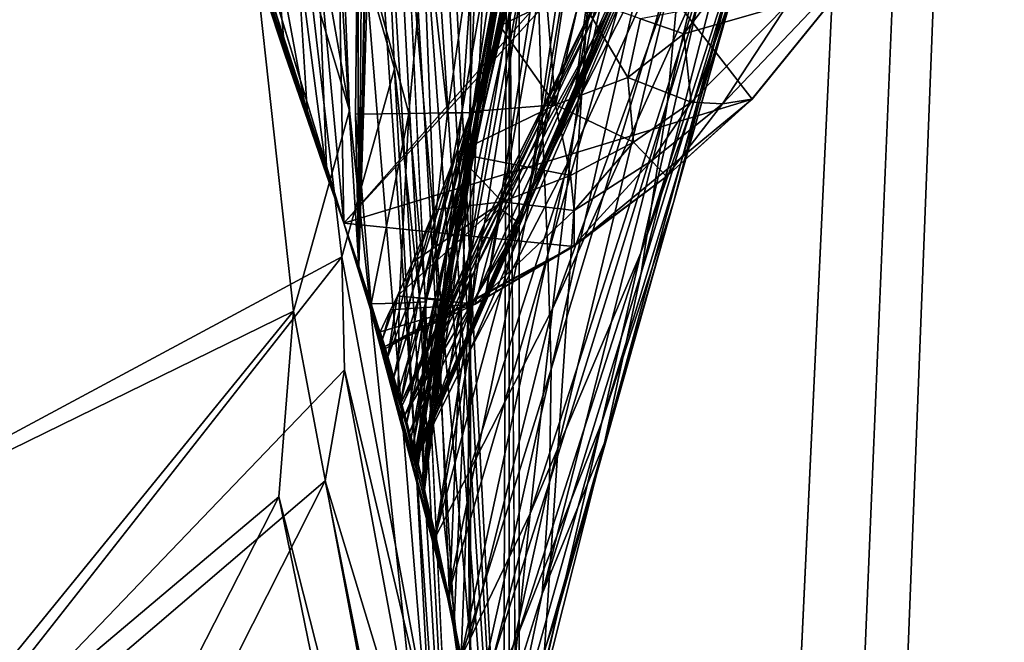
# Model space of a CAD drawing. Header units: metres. Extents: x -904 to 0, y -908 to 0.
# Tile 25 of 127: x -77 to -26, y -808 to -776. Entities that reach past the tile are written whole.
import ezdxf

# ---------------------------------------------------------------- set-up
doc = ezdxf.new("R2010")
doc.units = ezdxf.units.M

msp = doc.modelspace()

# ---------------------------------------------------------------- linework, layer by layer
at = {"layer": 'None012'}
for points in [[(-4.519207, -133.377289, 2063.059814), (-51.518902, -163.519562, 2063.059814), (-51.518902, -836.377136, 2063.059814)], [(-37.838261, -842.079285, 2063.059814), (-4.519207, -133.377289, 2063.059814), (-51.518902, -836.377136, 2063.059814)], [(-4.519207, -133.377289, 163.059708), (-37.838261, -842.079285, 163.059708), (-51.518902, -836.377136, 163.059708)], [(-51.518902, -836.377136, 163.059708), (-51.518902, -163.519562, 163.059708), (-4.519207, -133.377289, 163.059708)], [(-37.838261, -842.079285, 2063.059814), (-34.448139, -844.306091, 2063.059814), (-4.519207, -133.377289, 2063.059814)], [(-4.519207, -133.377289, 163.059708), (-34.448139, -844.306091, 163.059708), (-37.838261, -842.079285, 163.059708)], [(-34.448139, -844.306091, 2063.059814), (-32.221325, -847.696228, 2063.059814), (-4.519207, -133.377289, 2063.059814)], [(-32.221325, -847.696228, 163.059708), (-34.448139, -844.306091, 163.059708), (-4.519207, -133.377289, 163.059708)], [(-4.519207, -133.377289, 2063.059814), (-32.221325, -847.696228, 2063.059814), (-4.519207, -887.377258, 2063.059814)], [(-4.519207, -887.377258, 163.059708), (-32.221325, -847.696228, 163.059708), (-4.519207, -133.377289, 163.059708)], [(-51.518902, -836.377136, 163.059708), (-51.518902, -495.105316, 182.490662), (-51.518902, -163.519562, 163.059708)], [(-51.518902, -529.971802, 2043.136353), (-51.518902, -836.377136, 2063.059814), (-51.518902, -163.519562, 2063.059814)], [(-51.518902, -578.441589, 184.0103), (-51.518902, -495.105316, 182.490662), (-51.518902, -836.377136, 163.059708)], [(-51.518902, -529.971802, 2043.136353), (-51.518902, -597.166199, 2041.009888), (-51.518902, -836.377136, 2063.059814)], [(-51.518902, -661.575134, 188.995483), (-51.518902, -578.441589, 184.0103), (-51.518902, -836.377136, 163.059708)], [(-51.518902, -597.166199, 2041.009888), (-51.518902, -664.251099, 2036.626343), (-51.518902, -836.377136, 2063.059814)], [(-51.518902, -836.377136, 163.059708), (-51.518902, -744.290833, 197.420395), (-51.518902, -661.575134, 188.995483)], [(-51.518902, -836.377136, 2063.059814), (-51.518902, -664.251099, 2036.626343), (-51.518902, -731.150818, 2029.990601)], [(-42.440201, -737.342468, 1512.586548), (-48.161568, -780.30249, 1564.273438), (-38.148144, -724.344116, 1512.607178)], [(-48.161568, -780.30249, 1564.273438), (-42.403435, -766.37677, 1563.961304), (-38.148144, -724.344116, 1512.607178)], [(-60.147358, -786.601135, 619.08136), (-77.053406, -730.96405, 619.524048), (-38.850876, -780.125, 618.523682)], [(-77.053406, -730.96405, 619.524048), (-31.284773, -770.797302, 618.325562), (-38.850876, -780.125, 618.523682)], [(-77.053406, -730.96405, 619.524048), (-60.147358, -786.601135, 619.08136), (-77.029442, -731.059204, 659.296692)], [(-77.029442, -731.059204, 659.296692), (-60.147358, -786.601135, 659.73877), (-43.17659, -768.136292, 660.183167)], [(-60.147358, -786.601135, 619.08136), (-60.147358, -786.601135, 659.73877), (-77.029442, -731.059204, 659.296692)], [(-60.147358, -786.601135, 1566.078247), (-76.997208, -731.187134, 1566.519531), (-41.721039, -765.720886, 1565.595703)], [(-76.997208, -731.187134, 1566.519531), (-60.147358, -786.601135, 1566.078247), (-71.370918, -751.928833, 1606.646362)], [(-54.639091, -806.179321, 2019.829834), (-57.60709, -731.150818, 2029.990601), (-59.368553, -788.836304, 2022.436035)], [(-57.60709, -731.150818, 2029.990601), (-58.697273, -755.561157, 2027.002075), (-59.368553, -788.836304, 2022.436035)], [(-51.518902, -731.150818, 2029.990601), (-57.60709, -731.150818, 2029.990601), (-54.639091, -806.179321, 2019.829834)], [(-51.857319, -826.377136, 2016.598511), (-51.518902, -731.150818, 2029.990601), (-54.639091, -806.179321, 2019.829834)], [(-51.518902, -731.150818, 2029.990601), (-51.857319, -826.377136, 2016.598511), (-51.518902, -836.377136, 2063.059814)], [(-42.75631, -735.71936, 1458.678223), (-49.775978, -782.145752, 1512.014526), (-50.159603, -769.724976, 1512.290527)], [(-42.118557, -753.309204, 1458.262085), (-49.775978, -782.145752, 1512.014526), (-42.75631, -735.71936, 1458.678223)], [(-44.380733, -743.043213, 1512.568237), (-50.618698, -785.863831, 1564.404785), (-42.440201, -737.342468, 1512.586548)], [(-50.618698, -785.863831, 1564.404785), (-48.161568, -780.30249, 1564.273438), (-42.440201, -737.342468, 1512.586548)], [(-54.391674, -807.381042, 206.19664), (-59.369106, -788.834717, 203.403824), (-58.293789, -741.228821, 197.045486)], [(-59.369106, -788.834717, 203.403824), (-59.118362, -761.075378, 199.554916), (-58.293789, -741.228821, 197.045486)], [(-54.391674, -807.381042, 206.19664), (-58.293789, -741.228821, 197.045486), (-51.518902, -744.290833, 197.420395)], [(-46.141464, -748.19281, 1512.544556), (-52.788399, -790.608582, 1564.519897), (-44.380733, -743.043213, 1512.568237)], [(-52.788399, -790.608582, 1564.519897), (-50.618698, -785.863831, 1564.404785), (-44.380733, -743.043213, 1512.568237)], [(-51.518902, -826.377136, 209.241592), (-54.391674, -807.381042, 206.19664), (-51.518902, -744.290833, 197.420395)], [(-51.518902, -826.377136, 209.241592), (-51.518902, -744.290833, 197.420395), (-51.518902, -836.377136, 163.059708)], [(-47.692192, -752.776917, 1512.515503), (-54.719929, -794.711975, 1564.621704), (-46.141464, -748.19281, 1512.544556)], [(-54.719929, -794.711975, 1564.621704), (-52.788399, -790.608582, 1564.519897), (-46.141464, -748.19281, 1512.544556)], [(-46.869392, -774.721619, 893.730957), (-47.202351, -776.02948, 951.293335), (-36.043053, -750.065002, 893.994568)], [(-47.202351, -776.02948, 951.293335), (-37.030994, -754.654114, 1008.65741), (-36.043053, -750.065002, 893.994568)], [(-42.428387, -771.265564, 1457.717163), (-36.167118, -750.144226, 1403.017212), (-43.266304, -780.262939, 1457.396484)], [(-36.167118, -750.144226, 1403.017212), (-37.67421, -761.990906, 1402.671875), (-43.266304, -780.262939, 1457.396484)], [(-71.370918, -751.928833, 1606.646362), (-60.147358, -786.601135, 1566.078247), (-71.287537, -752.215454, 1608.008789)], [(-60.147358, -786.601135, 1566.078247), (-68.497711, -761.51178, 1659.269043), (-71.287537, -752.215454, 1608.008789)], [(-48.948143, -756.808167, 1512.481201), (-56.187828, -797.931396, 1564.700195), (-47.692192, -752.776917, 1512.515503)], [(-56.187828, -797.931396, 1564.700195), (-54.719929, -794.711975, 1564.621704), (-47.692192, -752.776917, 1512.515503)], [(-49.775978, -782.145752, 1512.014526), (-42.118557, -753.309204, 1458.262085), (-49.512054, -788.228088, 1511.844482)], [(-42.118557, -753.309204, 1458.262085), (-42.099602, -762.271667, 1458.005737), (-49.512054, -788.228088, 1511.844482)], [(-47.551991, -777.846741, 1008.583862), (-47.924232, -780.20752, 1065.581543), (-37.030994, -754.654114, 1008.65741)], [(-37.030994, -754.654114, 1008.65741), (-47.924232, -780.20752, 1065.581543), (-38.738796, -762.229858, 1122.27124)], [(-47.202351, -776.02948, 951.293335), (-47.551991, -777.846741, 1008.583862), (-37.030994, -754.654114, 1008.65741)], [(-59.368553, -788.836304, 2022.436035), (-58.697273, -755.561157, 2027.002075), (-59.42276, -772.208191, 2024.78894)], [(-56.63446, -797.778381, 1558.626709), (-56.434204, -798.56604, 1564.714233), (-48.948143, -756.808167, 1512.481201)], [(-50.06657, -763.456238, 1512.396606), (-56.63446, -797.778381, 1558.626709), (-48.948143, -756.808167, 1512.481201)], [(-56.434204, -798.56604, 1564.714233), (-56.187828, -797.931396, 1564.700195), (-48.948143, -756.808167, 1512.481201)], [(-39.942478, -773.817383, 1402.291626), (-35.726746, -759.825867, 1347.017578), (-42.961784, -785.516174, 1401.876831)], [(-35.726746, -759.825867, 1347.017578), (-39.739635, -774.133057, 1346.647705), (-42.961784, -785.516174, 1401.876831)], [(-59.435623, -770.999451, 200.885544), (-59.118362, -761.075378, 199.554916), (-59.369106, -788.834717, 203.403824)], [(-60.147358, -786.601135, 1566.078247), (-66.321678, -768.441833, 1710.992554), (-68.497711, -761.51178, 1659.269043)], [(-53.292446, -770.980896, 304.715729), (-54.002312, -780.839905, 331.766052), (-50.580025, -761.11676, 329.784302)], [(-50.580025, -761.11676, 329.784302), (-54.002312, -780.839905, 331.766052), (-53.449905, -780.828613, 357.744537)], [(-53.449905, -780.828613, 357.744537), (-49.647167, -761.132629, 355.932312), (-50.580025, -761.11676, 329.784302)], [(-53.082306, -780.817322, 383.739746), (-49.647167, -761.132629, 355.932312), (-53.449905, -780.828613, 357.744537)], [(-53.082306, -780.817322, 383.739746), (-49.64748, -764.479431, 382.370331), (-49.647167, -761.132629, 355.932312)], [(-43.266304, -780.262939, 1457.396484), (-37.67421, -761.990906, 1402.671875), (-44.641811, -789.209961, 1457.043457)], [(-37.67421, -761.990906, 1402.671875), (-39.942478, -773.817383, 1402.291626), (-44.641811, -789.209961, 1457.043457)], [(-49.512054, -788.228088, 1511.844482), (-42.099602, -762.271667, 1458.005737), (-49.336334, -794.204224, 1511.653198)], [(-42.099602, -762.271667, 1458.005737), (-42.428387, -771.265564, 1457.717163), (-49.336334, -794.204224, 1511.653198)], [(-38.738796, -762.229858, 1122.27124), (-48.329102, -783.167053, 1122.266479), (-49.272552, -791.065857, 1234.665405)], [(-41.262756, -773.305237, 1234.858765), (-38.738796, -762.229858, 1122.27124), (-49.272552, -791.065857, 1234.665405)], [(-47.924232, -780.20752, 1065.581543), (-48.329102, -783.167053, 1122.266479), (-38.738796, -762.229858, 1122.27124)], [(-56.411865, -798.545044, 1553.963989), (-56.63446, -797.778381, 1558.626709), (-50.06657, -763.456238, 1512.396606)], [(-50.159603, -769.724976, 1512.290527), (-56.411865, -798.545044, 1553.963989), (-50.06657, -763.456238, 1512.396606)], [(-39.739635, -774.133057, 1346.647705), (-36.884186, -763.938843, 1291.016357), (-44.664509, -788.152039, 1346.246948)], [(-36.884186, -763.938843, 1291.016357), (-41.262756, -773.305237, 1234.858765), (-44.664509, -788.152039, 1346.246948)], [(-49.934734, -767.066589, 398.511475), (-49.64748, -764.479431, 382.370331), (-53.082306, -780.817322, 383.739746)], [(-56.35276, -798.875366, 1565.978882), (-60.147358, -786.601135, 1566.078247), (-41.721039, -765.720886, 1565.595703)], [(-41.721039, -765.720886, 1565.595703), (-42.403435, -766.37677, 1563.961304), (-56.35276, -798.875366, 1565.978882)], [(-42.403435, -766.37677, 1563.961304), (-48.161568, -780.30249, 1564.273438), (-56.35276, -798.875366, 1565.978882)], [(-52.899723, -780.80603, 409.74765), (-49.934734, -767.066589, 398.511475), (-53.082306, -780.817322, 383.739746)], [(-50.177612, -768.674927, 408.842926), (-49.934734, -767.066589, 398.511475), (-52.899723, -780.80603, 409.74765)], [(-60.147358, -786.601135, 659.73877), (-56.414165, -798.641907, 659.836548), (-43.17659, -768.136292, 660.183167)], [(-43.17659, -768.136292, 660.183167), (-56.414165, -798.641907, 659.836548), (-45.699844, -774.359009, 661.700562)], [(-63.205406, -777.83313, 1814.920044), (-66.321678, -768.441833, 1710.992554), (-60.147358, -786.601135, 1566.078247)], [(-63.205406, -777.83313, 1814.920044), (-63.732067, -772.016235, 1814.923096), (-66.321678, -768.441833, 1710.992554)], [(-51.048695, -772.891479, 437.13739), (-50.177612, -768.674927, 408.842926), (-52.902496, -780.794739, 435.764252)], [(-52.902496, -780.794739, 435.764252), (-50.177612, -768.674927, 408.842926), (-52.899723, -780.80603, 409.74765)], [(-50.159603, -769.724976, 1512.290527), (-55.389458, -802.92572, 1547.782959), (-56.411865, -798.545044, 1553.963989)], [(-49.775978, -782.145752, 1512.014526), (-55.389458, -802.92572, 1547.782959), (-50.159603, -769.724976, 1512.290527)], [(-36.990978, -775.186584, 553.733276), (-40.396099, -780.372925, 581.436523), (-31.313095, -770.815674, 617.776672)], [(-40.396099, -780.372925, 581.436523), (-38.873219, -780.123779, 617.766052), (-31.313095, -770.815674, 617.776672)], [(-31.313095, -770.815674, 617.776672), (-38.873219, -780.123779, 617.766052), (-31.284773, -770.797302, 618.325562)], [(-31.284773, -770.797302, 618.325562), (-38.873219, -780.123779, 617.766052), (-38.850876, -780.125, 618.523682)], [(-59.435623, -770.999451, 200.885544), (-59.538773, -780.915161, 202.265442), (-56.763744, -780.87384, 253.970428)], [(-59.538773, -780.915161, 202.265442), (-59.435623, -770.999451, 200.885544), (-59.369106, -788.834717, 203.403824)], [(-59.435623, -770.999451, 200.885544), (-56.763744, -780.87384, 253.970428), (-55.859333, -770.974304, 252.723526)], [(-55.859333, -770.974304, 252.723526), (-56.763744, -780.87384, 253.970428), (-54.73909, -780.851257, 305.808197)], [(-55.859333, -770.974304, 252.723526), (-54.73909, -780.851257, 305.808197), (-53.292446, -770.980896, 304.715729)], [(-53.292446, -770.980896, 304.715729), (-54.73909, -780.851257, 305.808197), (-54.002312, -780.839905, 331.766052)], [(-49.336334, -794.204224, 1511.653198), (-42.428387, -771.265564, 1457.717163), (-49.42749, -800.103394, 1511.44043)], [(-42.428387, -771.265564, 1457.717163), (-43.266304, -780.262939, 1457.396484), (-49.42749, -800.103394, 1511.44043)], [(-62.596024, -772.05835, 1867.387207), (-63.732067, -772.016235, 1814.923096), (-62.033615, -781.24408, 1867.071533)], [(-63.732067, -772.016235, 1814.923096), (-63.205406, -777.83313, 1814.920044), (-62.033615, -781.24408, 1867.071533)], [(-62.033615, -781.24408, 1867.071533), (-61.02734, -784.121948, 1919.016235), (-62.596024, -772.05835, 1867.387207)], [(-61.02734, -784.121948, 1919.016235), (-61.504456, -772.107666, 1919.854614), (-62.596024, -772.05835, 1867.387207)], [(-60.41288, -772.156982, 1972.321899), (-61.504456, -772.107666, 1919.854614), (-60.149288, -786.595764, 1970.800293)], [(-61.504456, -772.107666, 1919.854614), (-61.02734, -784.121948, 1919.016235), (-60.149288, -786.595764, 1970.800293)], [(-60.149288, -786.595764, 1970.800293), (-60.147358, -786.601135, 1970.921509), (-60.41288, -772.156982, 1972.321899)], [(-60.147358, -786.601135, 1970.921509), (-59.368553, -788.836304, 2022.436035), (-60.41288, -772.156982, 1972.321899)], [(-60.41288, -772.156982, 1972.321899), (-59.368553, -788.836304, 2022.436035), (-59.42276, -772.208191, 2024.78894)], [(-53.091026, -780.783447, 461.785583), (-52.007202, -776.304993, 461.527863), (-51.048695, -772.891479, 437.13739)], [(-53.091026, -780.783447, 461.785583), (-51.048695, -772.891479, 437.13739), (-52.902496, -780.794739, 435.764252)], [(-51.048695, -772.891479, 437.13739), (-52.007202, -776.304993, 461.527863), (-49.553513, -775.123108, 452.341736)], [(-44.664509, -788.152039, 1346.246948), (-41.262756, -773.305237, 1234.858765), (-50.428314, -801.746277, 1345.815063)], [(-41.262756, -773.305237, 1234.858765), (-49.272552, -791.065857, 1234.665405), (-50.428314, -801.746277, 1345.815063)], [(-52.019993, -785.817566, 777.69342), (-52.810368, -786.617676, 893.592224), (-46.240086, -773.548706, 777.866516)], [(-52.810368, -786.617676, 893.592224), (-46.869392, -774.721619, 893.730957), (-46.240086, -773.548706, 777.866516)], [(-46.240086, -773.548706, 777.866516), (-45.699844, -774.359009, 661.700562), (-52.019993, -785.817566, 777.69342)], [(-44.641811, -789.209961, 1457.043457), (-39.942478, -773.817383, 1402.291626), (-46.543861, -798.046814, 1456.658325)], [(-39.942478, -773.817383, 1402.291626), (-42.961784, -785.516174, 1401.876831), (-46.543861, -798.046814, 1456.658325)], [(-56.414165, -798.641907, 659.836548), (-50.968842, -786.636597, 661.416687), (-45.699844, -774.359009, 661.700562)], [(-45.699844, -774.359009, 661.700562), (-50.968842, -786.636597, 661.416687), (-52.019993, -785.817566, 777.69342)], [(-42.961784, -785.516174, 1401.876831), (-39.739635, -774.133057, 1346.647705), (-46.696674, -796.983826, 1401.427246)], [(-39.739635, -774.133057, 1346.647705), (-44.664509, -788.152039, 1346.246948), (-46.696674, -796.983826, 1401.427246)], [(-52.810368, -786.617676, 893.592224), (-53.099331, -787.617188, 951.20459), (-46.869392, -774.721619, 893.730957)], [(-53.099331, -787.617188, 951.20459), (-47.202351, -776.02948, 951.293335), (-46.869392, -774.721619, 893.730957)], [(-49.553513, -775.123108, 452.341736), (-49.106129, -780.434998, 498.890533), (-47.839607, -774.79187, 452.971344)], [(-49.106129, -780.434998, 498.890533), (-45.338379, -778.999023, 501.041229), (-47.839607, -774.79187, 452.971344)], [(-47.839607, -774.79187, 452.971344), (-45.338379, -778.999023, 501.041229), (-44.675518, -775.947327, 478.484558)], [(-49.553513, -775.123108, 452.341736), (-52.007202, -776.304993, 461.527863), (-49.106129, -780.434998, 498.890533)], [(-44.675518, -775.947327, 478.484558), (-42.422241, -776.716919, 503.191956), (-41.332321, -775.315735, 504.267303)], [(-41.332321, -775.315735, 504.267303), (-42.422241, -776.716919, 503.191956), (-36.990978, -775.186584, 553.733276)], [(-42.422241, -776.716919, 503.191956), (-42.023643, -780.285767, 550.8255), (-36.990978, -775.186584, 553.733276)], [(-36.990978, -775.186584, 553.733276), (-42.023643, -780.285767, 550.8255), (-40.396099, -780.372925, 581.436523)], [(-44.675518, -775.947327, 478.484558), (-45.338379, -778.999023, 501.041229), (-42.422241, -776.716919, 503.191956)], [(-53.502224, -780.768005, 495.890015), (-52.007202, -776.304993, 461.527863), (-53.401993, -780.772156, 487.807983)], [(-49.106129, -780.434998, 498.890533), (-52.007202, -776.304993, 461.527863), (-53.502224, -780.768005, 495.890015)], [(-53.401993, -780.772156, 487.807983), (-52.007202, -776.304993, 461.527863), (-53.091026, -780.783447, 461.785583)], [(-53.099331, -787.617188, 951.20459), (-53.321159, -789.039734, 1008.545166), (-47.202351, -776.02948, 951.293335)], [(-53.321159, -789.039734, 1008.545166), (-47.551991, -777.846741, 1008.583862), (-47.202351, -776.02948, 951.293335)], [(-45.338379, -778.999023, 501.041229), (-42.023643, -780.285767, 550.8255), (-42.422241, -776.716919, 503.191956)], [(-62.033615, -781.24408, 1867.071533), (-63.205406, -777.83313, 1814.920044), (-60.147358, -786.601135, 1566.078247)], [(-53.321159, -789.039734, 1008.545166), (-53.480705, -790.91333, 1065.577026), (-47.551991, -777.846741, 1008.583862)], [(-53.480705, -790.91333, 1065.577026), (-47.924232, -780.20752, 1065.581543), (-47.551991, -777.846741, 1008.583862)], [(-45.338379, -778.999023, 501.041229), (-49.106129, -780.434998, 498.890533), (-45.035625, -782.374573, 549.371582)], [(-42.023643, -780.285767, 550.8255), (-45.338379, -778.999023, 501.041229), (-45.035625, -782.374573, 549.371582)], [(-60.147358, -786.601135, 619.08136), (-38.850876, -780.125, 618.523682), (-48.172256, -787.809021, 618.767761)], [(-56.35276, -798.875366, 1565.978882), (-48.161568, -780.30249, 1564.273438), (-50.618698, -785.863831, 1564.404785)], [(-48.333565, -784.115845, 547.917664), (-49.106129, -780.434998, 498.890533), (-54.286312, -782.948303, 513.912292)], [(-54.286312, -782.948303, 513.912292), (-49.106129, -780.434998, 498.890533), (-53.502224, -780.768005, 495.890015)], [(-53.480705, -790.91333, 1065.577026), (-53.586201, -793.283264, 1122.263916), (-47.924232, -780.20752, 1065.581543)], [(-53.586201, -793.283264, 1122.263916), (-48.329102, -783.167053, 1122.266479), (-47.924232, -780.20752, 1065.581543)], [(-49.42749, -800.103394, 1511.44043), (-43.266304, -780.262939, 1457.396484), (-49.810528, -805.92395, 1511.206421)], [(-43.266304, -780.262939, 1457.396484), (-44.641811, -789.209961, 1457.043457), (-49.810528, -805.92395, 1511.206421)], [(-49.106129, -780.434998, 498.890533), (-48.333565, -784.115845, 547.917664), (-45.035625, -782.374573, 549.371582)], [(-38.850876, -780.125, 618.523682), (-43.31411, -784.163452, 617.760681), (-48.172256, -787.809021, 618.767761)], [(-44.102707, -783.354187, 580.410461), (-42.023643, -780.285767, 550.8255), (-45.035625, -782.374573, 549.371582)], [(-42.023643, -780.285767, 550.8255), (-44.102707, -783.354187, 580.410461), (-40.396099, -780.372925, 581.436523)], [(-40.396099, -780.372925, 581.436523), (-44.102707, -783.354187, 580.410461), (-43.31411, -784.163452, 617.760681)], [(-38.873219, -780.123779, 617.766052), (-43.31411, -784.163452, 617.760681), (-38.850876, -780.125, 618.523682)], [(-38.873219, -780.123779, 617.766052), (-40.396099, -780.372925, 581.436523), (-43.31411, -784.163452, 617.760681)], [(-59.538773, -780.915161, 202.265442), (-58.714619, -790.808899, 216.719543), (-56.763744, -780.87384, 253.970428)], [(-59.538773, -780.915161, 202.265442), (-59.369106, -788.834717, 203.403824), (-58.714619, -790.808899, 216.719543)], [(-56.763744, -780.87384, 253.970428), (-58.714619, -790.808899, 216.719543), (-57.26926, -790.762573, 255.262222)], [(-56.763744, -780.87384, 253.970428), (-57.26926, -790.762573, 255.262222), (-55.870796, -790.707336, 306.940002)], [(-56.763744, -780.87384, 253.970428), (-55.870796, -790.707336, 306.940002), (-54.73909, -780.851257, 305.808197)], [(-54.286312, -782.948303, 513.912292), (-53.502224, -780.768005, 495.890015), (-56.231785, -790.486145, 514.216003)], [(-56.231785, -790.486145, 514.216003), (-53.502224, -780.768005, 495.890015), (-55.814621, -790.513794, 488.289948)], [(-54.002312, -780.839905, 331.766052), (-56.035023, -800.108582, 333.838989), (-53.449905, -780.828613, 357.744537)], [(-56.035023, -800.108582, 333.838989), (-55.93346, -800.507629, 359.758911), (-53.449905, -780.828613, 357.744537)], [(-54.002312, -780.839905, 331.766052), (-55.870796, -790.707336, 306.940002), (-56.035023, -800.108582, 333.838989)], [(-54.933731, -790.596741, 410.51767), (-53.082306, -780.817322, 383.739746), (-55.951141, -800.427979, 385.519623)], [(-55.951141, -800.427979, 385.519623), (-53.082306, -780.817322, 383.739746), (-53.449905, -780.828613, 357.744537)], [(-53.449905, -780.828613, 357.744537), (-55.93346, -800.507629, 359.758911), (-55.951141, -800.427979, 385.519623)], [(-54.73909, -780.851257, 305.808197), (-55.870796, -790.707336, 306.940002), (-54.002312, -780.839905, 331.766052)], [(-53.502224, -780.768005, 495.890015), (-53.401993, -780.772156, 487.807983), (-55.814621, -790.513794, 488.289948)], [(-55.814621, -790.513794, 488.289948), (-53.401993, -780.772156, 487.807983), (-53.091026, -780.783447, 461.785583)], [(-55.400185, -790.541443, 462.363922), (-55.814621, -790.513794, 488.289948), (-53.091026, -780.783447, 461.785583)], [(-55.400185, -790.541443, 462.363922), (-53.091026, -780.783447, 461.785583), (-52.902496, -780.794739, 435.764252)], [(-55.088791, -790.569092, 436.438812), (-55.400185, -790.541443, 462.363922), (-52.902496, -780.794739, 435.764252)], [(-55.088791, -790.569092, 436.438812), (-52.902496, -780.794739, 435.764252), (-52.899723, -780.80603, 409.74765)], [(-54.933731, -790.596741, 410.51767), (-55.088791, -790.569092, 436.438812), (-52.899723, -780.80603, 409.74765)], [(-52.899723, -780.80603, 409.74765), (-53.082306, -780.817322, 383.739746), (-54.933731, -790.596741, 410.51767)], [(-60.147358, -786.601135, 1566.078247), (-61.02734, -784.121948, 1919.016235), (-62.033615, -781.24408, 1867.071533)], [(-55.389458, -802.92572, 1547.782959), (-49.775978, -782.145752, 1512.014526), (-54.736965, -806.092834, 1546.174805)], [(-49.775978, -782.145752, 1512.014526), (-49.512054, -788.228088, 1511.844482), (-54.736965, -806.092834, 1546.174805)], [(-45.035625, -782.374573, 549.371582), (-48.333565, -784.115845, 547.917664), (-48.142914, -785.930054, 579.384399)], [(-45.035625, -782.374573, 549.371582), (-48.142914, -785.930054, 579.384399), (-44.102707, -783.354187, 580.410461)], [(-56.648903, -790.458496, 540.142029), (-55.420719, -785.904846, 539.970886), (-54.286312, -782.948303, 513.912292)], [(-56.648903, -790.458496, 540.142029), (-54.286312, -782.948303, 513.912292), (-56.231785, -790.486145, 514.216003)], [(-54.286312, -782.948303, 513.912292), (-55.420719, -785.904846, 539.970886), (-51.881485, -785.482239, 546.463806)], [(-51.881485, -785.482239, 546.463806), (-48.333565, -784.115845, 547.917664), (-54.286312, -782.948303, 513.912292)], [(-48.329102, -783.167053, 1122.266479), (-53.664413, -799.663025, 1234.563354), (-49.272552, -791.065857, 1234.665405)], [(-53.586201, -793.283264, 1122.263916), (-53.664413, -799.663025, 1234.563354), (-48.329102, -783.167053, 1122.266479)], [(-48.142914, -785.930054, 579.384399), (-48.136246, -787.739807, 617.755371), (-44.102707, -783.354187, 580.410461)], [(-44.102707, -783.354187, 580.410461), (-48.136246, -787.739807, 617.755371), (-43.31411, -784.163452, 617.760681)], [(-60.149288, -786.595764, 1970.800293), (-61.02734, -784.121948, 1919.016235), (-60.147358, -786.601135, 1566.078247)], [(-48.142914, -785.930054, 579.384399), (-48.333565, -784.115845, 547.917664), (-51.881485, -785.482239, 546.463806)], [(-43.31411, -784.163452, 617.760681), (-48.136246, -787.739807, 617.755371), (-48.172256, -787.809021, 618.767761)], [(-51.881485, -785.482239, 546.463806), (-56.559105, -788.630005, 566.023193), (-57.357571, -790.389038, 584.131409)], [(-51.881485, -785.482239, 546.463806), (-57.357571, -790.389038, 584.131409), (-53.291672, -790.816284, 617.750061)], [(-55.420719, -785.904846, 539.970886), (-56.559105, -788.630005, 566.023193), (-51.881485, -785.482239, 546.463806)], [(-53.291672, -790.816284, 617.750061), (-48.142914, -785.930054, 579.384399), (-51.881485, -785.482239, 546.463806)], [(-46.543861, -798.046814, 1456.658325), (-42.961784, -785.516174, 1401.876831), (-48.943779, -806.716675, 1456.240967)], [(-42.961784, -785.516174, 1401.876831), (-46.696674, -796.983826, 1401.427246), (-48.943779, -806.716675, 1456.240967)], [(-56.971512, -796.589844, 780.175415), (-57.152561, -795.94696, 892.871338), (-52.019993, -785.817566, 777.69342)], [(-57.152561, -795.94696, 892.871338), (-52.810368, -786.617676, 893.592224), (-52.019993, -785.817566, 777.69342)], [(-57.06612, -790.430908, 566.068054), (-55.420719, -785.904846, 539.970886), (-56.648903, -790.458496, 540.142029)], [(-56.559105, -788.630005, 566.023193), (-55.420719, -785.904846, 539.970886), (-57.06612, -790.430908, 566.068054)], [(-52.019993, -785.817566, 777.69342), (-50.968842, -786.636597, 661.416687), (-56.971512, -796.589844, 780.175415)], [(-50.618698, -785.863831, 1564.404785), (-52.788399, -790.608582, 1564.519897), (-56.35276, -798.875366, 1565.978882)], [(-48.136246, -787.739807, 617.755371), (-48.142914, -785.930054, 579.384399), (-53.291672, -790.816284, 617.750061)], [(-60.147358, -786.601135, 1970.921509), (-60.149288, -786.595764, 1970.800293), (-60.147358, -786.601135, 1566.078247)], [(-60.147358, -786.601135, 1970.921509), (-60.147358, -786.601135, 1566.078247), (-59.368553, -788.836304, 2022.436035)], [(-60.147358, -786.601135, 1566.078247), (-56.35276, -798.875366, 1565.978882), (-59.368553, -788.836304, 2022.436035)], [(-60.147358, -786.601135, 659.73877), (-57.981873, -793.13562, 619.024658), (-56.414165, -798.641907, 659.836548)], [(-60.147358, -786.601135, 659.73877), (-60.147358, -786.601135, 619.08136), (-57.981873, -793.13562, 619.024658)], [(-57.981873, -793.13562, 619.024658), (-60.147358, -786.601135, 619.08136), (-48.172256, -787.809021, 618.767761)], [(-57.152561, -795.94696, 892.871338), (-57.109516, -796.098816, 948.331848), (-52.810368, -786.617676, 893.592224)], [(-57.109516, -796.098816, 948.331848), (-53.099331, -787.617188, 951.20459), (-52.810368, -786.617676, 893.592224)], [(-50.968842, -786.636597, 661.416687), (-56.421974, -798.612305, 661.125916), (-56.971512, -796.589844, 780.175415)], [(-56.414165, -798.641907, 659.836548), (-56.421974, -798.612305, 661.125916), (-50.968842, -786.636597, 661.416687)], [(-57.109516, -796.098816, 948.331848), (-56.967785, -796.602966, 1005.51709), (-53.099331, -787.617188, 951.20459)], [(-56.967785, -796.602966, 1005.51709), (-53.321159, -789.039734, 1008.545166), (-53.099331, -787.617188, 951.20459)], [(-48.172256, -787.809021, 618.767761), (-48.136246, -787.739807, 617.755371), (-53.291672, -790.816284, 617.750061)], [(-53.291672, -790.816284, 617.750061), (-58.013172, -793.034363, 617.376465), (-48.172256, -787.809021, 618.767761)], [(-58.013172, -793.034363, 617.376465), (-57.981873, -793.13562, 619.024658), (-48.172256, -787.809021, 618.767761)], [(-54.736965, -806.092834, 1546.174805), (-49.512054, -788.228088, 1511.844482), (-54.085968, -809.424866, 1544.958252)], [(-49.512054, -788.228088, 1511.844482), (-49.336334, -794.204224, 1511.653198), (-54.085968, -809.424866, 1544.958252)], [(-46.696674, -796.983826, 1401.427246), (-44.664509, -788.152039, 1346.246948), (-51.087391, -808.125305, 1400.942871)], [(-44.664509, -788.152039, 1346.246948), (-50.428314, -801.746277, 1345.815063), (-51.087391, -808.125305, 1400.942871)], [(-57.357571, -790.389038, 584.131409), (-56.559105, -788.630005, 566.023193), (-57.06612, -790.430908, 566.068054)], [(-54.391674, -807.381042, 206.19664), (-58.714619, -790.808899, 216.719543), (-59.369106, -788.834717, 203.403824)], [(-59.368553, -788.836304, 2022.436035), (-56.35276, -798.875366, 1565.978882), (-55.389458, -802.92572, 1547.782959)], [(-55.389458, -802.92572, 1547.782959), (-54.736965, -806.092834, 1546.174805), (-59.368553, -788.836304, 2022.436035)], [(-54.736965, -806.092834, 1546.174805), (-54.639091, -806.179321, 2019.829834), (-59.368553, -788.836304, 2022.436035)], [(-56.967785, -796.602966, 1005.51709), (-56.715363, -797.518005, 1064.06189), (-53.321159, -789.039734, 1008.545166)], [(-56.715363, -797.518005, 1064.06189), (-53.480705, -790.91333, 1065.577026), (-53.321159, -789.039734, 1008.545166)], [(-49.810528, -805.92395, 1511.206421), (-44.641811, -789.209961, 1457.043457), (-46.543861, -798.046814, 1456.658325)], [(-58.714619, -790.808899, 216.719543), (-57.307671, -795.415344, 255.888977), (-57.26926, -790.762573, 255.262222)], [(-57.307671, -795.415344, 255.888977), (-58.714619, -790.808899, 216.719543), (-54.391674, -807.381042, 206.19664)], [(-57.707478, -791.118408, 591.994385), (-58.251038, -792.264893, 604.851868), (-53.291672, -790.816284, 617.750061)], [(-58.251038, -792.264893, 604.851868), (-58.013172, -793.034363, 617.376465), (-53.291672, -790.816284, 617.750061)], [(-57.707478, -791.118408, 591.994385), (-57.357571, -790.389038, 584.131409), (-58.134472, -792.639771, 592.75293)], [(-58.134472, -792.639771, 592.75293), (-57.357571, -790.389038, 584.131409), (-57.853207, -793.561951, 566.179077)], [(-57.357571, -790.389038, 584.131409), (-57.06612, -790.430908, 566.068054), (-57.853207, -793.561951, 566.179077)], [(-57.853207, -793.561951, 566.179077), (-57.06612, -790.430908, 566.068054), (-56.648903, -790.458496, 540.142029)], [(-57.537651, -794.626892, 540.265564), (-57.853207, -793.561951, 566.179077), (-56.648903, -790.458496, 540.142029)], [(-57.357571, -790.389038, 584.131409), (-57.707478, -791.118408, 591.994385), (-53.291672, -790.816284, 617.750061)], [(-57.537651, -794.626892, 540.265564), (-56.648903, -790.458496, 540.142029), (-56.231785, -790.486145, 514.216003)], [(-57.17728, -795.874573, 512.98999), (-57.537651, -794.626892, 540.265564), (-56.231785, -790.486145, 514.216003)], [(-57.26926, -790.762573, 255.262222), (-57.307671, -795.415344, 255.888977), (-55.870796, -790.707336, 306.940002)], [(-57.307671, -795.415344, 255.888977), (-56.276531, -799.158325, 307.95694), (-55.870796, -790.707336, 306.940002)], [(-57.17728, -795.874573, 512.98999), (-56.231785, -790.486145, 514.216003), (-55.814621, -790.513794, 488.289948)], [(-56.860287, -796.998169, 489.014801), (-57.17728, -795.874573, 512.98999), (-55.814621, -790.513794, 488.289948)], [(-56.860287, -796.998169, 489.014801), (-55.814621, -790.513794, 488.289948), (-55.400185, -790.541443, 462.363922)], [(-56.539242, -798.167847, 462.826935), (-56.860287, -796.998169, 489.014801), (-55.400185, -790.541443, 462.363922)], [(-56.539242, -798.167847, 462.826935), (-55.400185, -790.541443, 462.363922), (-55.088791, -790.569092, 436.438812)], [(-56.271492, -799.175232, 437.055542), (-56.539242, -798.167847, 462.826935), (-55.088791, -790.569092, 436.438812)], [(-52.788399, -790.608582, 1564.519897), (-54.719929, -794.711975, 1564.621704), (-56.35276, -798.875366, 1565.978882)], [(-55.870796, -790.707336, 306.940002), (-56.276531, -799.158325, 307.95694), (-56.035023, -800.108582, 333.838989)], [(-56.271492, -799.175232, 437.055542), (-55.088791, -790.569092, 436.438812), (-54.933731, -790.596741, 410.51767)], [(-56.069546, -799.956604, 411.273193), (-56.271492, -799.175232, 437.055542), (-54.933731, -790.596741, 410.51767)], [(-56.069546, -799.956604, 411.273193), (-54.933731, -790.596741, 410.51767), (-55.951141, -800.427979, 385.519623)], [(-58.251038, -792.264893, 604.851868), (-57.707478, -791.118408, 591.994385), (-58.134472, -792.639771, 592.75293)], [(-56.715363, -797.518005, 1064.06189), (-56.355392, -798.862305, 1122.019897), (-53.480705, -790.91333, 1065.577026)], [(-56.355392, -798.862305, 1122.019897), (-53.586201, -793.283264, 1122.263916), (-53.480705, -790.91333, 1065.577026)], [(-49.272552, -791.065857, 1234.665405), (-53.664413, -799.663025, 1234.563354), (-53.593525, -808.345764, 1345.587524)], [(-50.428314, -801.746277, 1345.815063), (-49.272552, -791.065857, 1234.665405), (-53.593525, -808.345764, 1345.587524)], [(-58.013172, -793.034363, 617.376465), (-58.251038, -792.264893, 604.851868), (-58.134472, -792.639771, 592.75293)], [(-58.013172, -793.034363, 617.376465), (-58.134472, -792.639771, 592.75293), (-57.981873, -793.13562, 619.024658)], [(-58.134472, -792.639771, 592.75293), (-57.853207, -793.561951, 566.179077), (-57.981873, -793.13562, 619.024658)], [(-57.981873, -793.13562, 619.024658), (-57.537651, -794.626892, 540.265564), (-56.414165, -798.641907, 659.836548)], [(-57.981873, -793.13562, 619.024658), (-57.853207, -793.561951, 566.179077), (-57.537651, -794.626892, 540.265564)], [(-56.355392, -798.862305, 1122.019897), (-55.351414, -802.927307, 1234.45105), (-53.586201, -793.283264, 1122.263916)], [(-55.351414, -802.927307, 1234.45105), (-53.664413, -799.663025, 1234.563354), (-53.586201, -793.283264, 1122.263916)], [(-54.085968, -809.424866, 1544.958252), (-49.336334, -794.204224, 1511.653198), (-53.466862, -812.766113, 1543.635498)], [(-49.336334, -794.204224, 1511.653198), (-49.42749, -800.103394, 1511.44043), (-53.466862, -812.766113, 1543.635498)], [(-56.414165, -798.641907, 659.836548), (-57.537651, -794.626892, 540.265564), (-57.17728, -795.874573, 512.98999)], [(-56.35276, -798.875366, 1565.978882), (-54.719929, -794.711975, 1564.621704), (-56.187828, -797.931396, 1564.700195)], [(-56.276531, -799.158325, 307.95694), (-57.307671, -795.415344, 255.888977), (-54.391674, -807.381042, 206.19664)], [(-57.17728, -795.874573, 512.98999), (-56.860287, -796.998169, 489.014801), (-56.414165, -798.641907, 659.836548)], [(-57.109516, -796.098816, 948.331848), (-57.152561, -795.94696, 892.871338), (-56.355392, -798.862305, 1122.019897)], [(-57.152561, -795.94696, 892.871338), (-56.971512, -796.589844, 780.175415), (-56.355392, -798.862305, 1122.019897)], [(-56.355392, -798.862305, 1122.019897), (-56.715363, -797.518005, 1064.06189), (-57.109516, -796.098816, 948.331848)], [(-56.715363, -797.518005, 1064.06189), (-56.967785, -796.602966, 1005.51709), (-57.109516, -796.098816, 948.331848)], [(-56.355392, -798.862305, 1122.019897), (-56.971512, -796.589844, 780.175415), (-55.351414, -802.927307, 1234.45105)], [(-56.971512, -796.589844, 780.175415), (-56.421974, -798.612305, 661.125916), (-55.351414, -802.927307, 1234.45105)], [(-56.860287, -796.998169, 489.014801), (-56.539242, -798.167847, 462.826935), (-56.414165, -798.641907, 659.836548)], [(-48.943779, -806.716675, 1456.240967), (-46.696674, -796.983826, 1401.427246), (-51.796185, -815.168457, 1455.791382)], [(-46.696674, -796.983826, 1401.427246), (-51.087391, -808.125305, 1400.942871), (-51.796185, -815.168457, 1455.791382)], [(-56.434204, -798.56604, 1564.714233), (-56.63446, -797.778381, 1558.626709), (-56.411865, -798.545044, 1553.963989)], [(-56.434204, -798.56604, 1564.714233), (-56.35276, -798.875366, 1565.978882), (-56.187828, -797.931396, 1564.700195)], [(-49.810528, -805.92395, 1511.206421), (-46.543861, -798.046814, 1456.658325), (-52.51511, -818.774902, 1537.645752)], [(-52.51511, -818.774902, 1537.645752), (-46.543861, -798.046814, 1456.658325), (-51.396046, -817.295654, 1510.674316)], [(-46.543861, -798.046814, 1456.658325), (-48.943779, -806.716675, 1456.240967), (-51.396046, -817.295654, 1510.674316)], [(-56.414165, -798.641907, 659.836548), (-56.539242, -798.167847, 462.826935), (-56.271492, -799.175232, 437.055542)], [(-56.35276, -798.875366, 1565.978882), (-56.434204, -798.56604, 1564.714233), (-56.411865, -798.545044, 1553.963989)], [(-56.35276, -798.875366, 1565.978882), (-56.411865, -798.545044, 1553.963989), (-55.389458, -802.92572, 1547.782959)], [(-55.351414, -802.927307, 1234.45105), (-56.421974, -798.612305, 661.125916), (-56.414165, -798.641907, 659.836548)], [(-55.351414, -802.927307, 1234.45105), (-56.414165, -798.641907, 659.836548), (-54.391674, -807.381042, 206.19664)], [(-54.391674, -807.381042, 206.19664), (-56.414165, -798.641907, 659.836548), (-55.951141, -800.427979, 385.519623)], [(-56.414165, -798.641907, 659.836548), (-56.069546, -799.956604, 411.273193), (-55.951141, -800.427979, 385.519623)], [(-56.271492, -799.175232, 437.055542), (-56.069546, -799.956604, 411.273193), (-56.414165, -798.641907, 659.836548)], [(-54.391674, -807.381042, 206.19664), (-56.035023, -800.108582, 333.838989), (-56.276531, -799.158325, 307.95694)], [(-55.93346, -800.507629, 359.758911), (-56.035023, -800.108582, 333.838989), (-54.391674, -807.381042, 206.19664)], [(-55.351414, -802.927307, 1234.45105), (-54.034931, -809.212769, 1345.42749), (-53.664413, -799.663025, 1234.563354)], [(-53.664413, -799.663025, 1234.563354), (-54.034931, -809.212769, 1345.42749), (-53.593525, -808.345764, 1345.587524)], [(-53.466862, -812.766113, 1543.635498), (-49.42749, -800.103394, 1511.44043), (-52.925053, -815.933228, 1541.572998)], [(-49.42749, -800.103394, 1511.44043), (-49.810528, -805.92395, 1511.206421), (-52.925053, -815.933228, 1541.572998)], [(-55.951141, -800.427979, 385.519623), (-55.93346, -800.507629, 359.758911), (-54.391674, -807.381042, 206.19664)], [(-53.358559, -813.124817, 1399.638428), (-50.428314, -801.746277, 1345.815063), (-53.593525, -808.345764, 1345.587524)], [(-51.087391, -808.125305, 1400.942871), (-50.428314, -801.746277, 1345.815063), (-53.358559, -813.124817, 1399.638428)], [(-54.034931, -809.212769, 1345.42749), (-55.351414, -802.927307, 1234.45105), (-54.391674, -807.381042, 206.19664)], [(-54.736965, -806.092834, 1546.174805), (-54.085968, -809.424866, 1544.958252), (-54.639091, -806.179321, 2019.829834)], [(-54.085968, -809.424866, 1544.958252), (-53.466862, -812.766113, 1543.635498), (-54.639091, -806.179321, 2019.829834)], [(-54.639091, -806.179321, 2019.829834), (-53.466862, -812.766113, 1543.635498), (-52.925053, -815.933228, 1541.572998)], [(-54.639091, -806.179321, 2019.829834), (-52.925053, -815.933228, 1541.572998), (-51.857319, -826.377136, 2016.598511)], [(-52.925053, -815.933228, 1541.572998), (-49.810528, -805.92395, 1511.206421), (-52.51511, -818.774902, 1537.645752)], [(-51.396046, -817.295654, 1510.674316), (-48.943779, -806.716675, 1456.240967), (-52.346458, -820.647278, 1495.210449)], [(-48.943779, -806.716675, 1456.240967), (-51.796185, -815.168457, 1455.791382), (-52.346458, -820.647278, 1495.210449)], [(-54.034931, -809.212769, 1345.42749), (-54.391674, -807.381042, 206.19664), (-51.518902, -826.377136, 209.241592)], [(-52.721691, -817.569336, 1455.028442), (-51.087391, -808.125305, 1400.942871), (-53.358559, -813.124817, 1399.638428)], [(-51.796185, -815.168457, 1455.791382), (-51.087391, -808.125305, 1400.942871), (-52.721691, -817.569336, 1455.028442)], [(-53.593525, -808.345764, 1345.587524), (-54.034931, -809.212769, 1345.42749), (-53.358559, -813.124817, 1399.638428)]]:
    msp.add_3dface(points, dxfattribs=at)
at = {"layer": 'None012311'}
for points in [[(-16.196362, -882.851318, 163.059708), (-16.196362, -21.156561, 163.059708), (-53.480907, -243.617432, 163.059708)], [(-13.196362, -882.851318, 160.059708), (-51.007534, -245.042999, 160.059708), (-13.196362, -21.156561, 160.059708)], [(-53.480907, -243.617432, 163.059708), (-64.674286, -605.902954, 138.560638), (-53.546944, -840.303711, 163.059692)], [(-53.546944, -840.303711, 163.059692), (-16.196362, -882.851318, 163.059708), (-53.480907, -243.617432, 163.059708)], [(-51.007534, -245.042999, 160.059708), (-51.007534, -838.075195, 160.059708), (-54.858093, -322.842194, 149.223724)], [(-51.007534, -838.075195, 160.059708), (-51.007534, -245.042999, 160.059708), (-13.196362, -882.851318, 160.059708)], [(-51.007534, -838.075195, 160.059708), (-63.065788, -604.837463, 134.984787), (-54.858093, -322.842194, 149.223724)], [(-51.007534, -838.075195, 160.059708), (-62.46085, -639.609985, 134.561142), (-63.065788, -604.837463, 134.984787)], [(-64.674286, -605.902954, 138.560638), (-64.161247, -640.889221, 138.093735), (-53.546944, -840.303711, 163.059692)], [(-61.602356, -674.37146, 134.137878), (-62.46085, -639.609985, 134.561142), (-51.007534, -838.075195, 160.059708)], [(-53.546944, -840.303711, 163.059692), (-64.161247, -640.889221, 138.093735), (-63.425373, -675.867432, 137.600235)], [(-60.490242, -709.117249, 133.714951), (-61.602356, -674.37146, 134.137878), (-51.007534, -838.075195, 160.059708)], [(-53.546944, -840.303711, 163.059692), (-63.425373, -675.867432, 137.600235), (-62.464626, -710.834961, 137.078491)], [(-51.007534, -838.075195, 160.059708), (-59.124294, -743.84259, 133.292358), (-60.490242, -709.117249, 133.714951)], [(-61.274471, -745.789429, 136.526566), (-53.546944, -840.303711, 163.059692), (-62.464626, -710.834961, 137.078491)], [(-67.241051, -723.909851, 106.525017), (-221.515747, -834.223022, 103.636368), (-388.329742, -744.40271, 105.988396)], [(-221.515747, -834.223022, 103.636368), (-67.241051, -723.909851, 106.525017), (-176.360367, -830.694824, 103.728752)], [(-67.241051, -723.909851, 106.525017), (-64.001221, -756.154663, 105.680656), (-176.360367, -830.694824, 103.728752)], [(-220.231979, -832.017883, 106.695137), (-69.393501, -726.651489, 109.454254), (-389.989258, -745.137939, 108.970169)], [(-220.231979, -832.017883, 106.695137), (-175.538864, -828.643677, 106.783493), (-69.393501, -726.651489, 109.454254)], [(-175.538864, -828.643677, 106.783493), (-131.139984, -824.659363, 106.887825), (-69.393501, -726.651489, 109.454254)], [(-69.393501, -726.651489, 109.454254), (-131.139984, -824.659363, 106.887825), (-66.259384, -759.457275, 108.595207)], [(-61.274471, -745.789429, 136.526566), (-69.393501, -726.651489, 109.454254), (-59.849201, -780.727905, 135.942963)], [(-69.393501, -726.651489, 109.454254), (-66.259384, -759.457275, 108.595207), (-59.849201, -780.727905, 135.942963)], [(-57.504379, -778.543396, 132.870178), (-64.001221, -756.154663, 105.680656), (-59.124294, -743.84259, 133.292358)], [(-57.504379, -778.543396, 132.870178), (-59.124294, -743.84259, 133.292358), (-51.007534, -838.075195, 160.059708)], [(-53.546944, -840.303711, 163.059692), (-61.274471, -745.789429, 136.526566), (-59.849201, -780.727905, 135.942963)], [(-176.360367, -830.694824, 103.728752), (-64.001221, -756.154663, 105.680656), (-131.345978, -826.517883, 103.838135)], [(-64.001221, -756.154663, 105.680656), (-60.253998, -788.356567, 104.837425), (-131.345978, -826.517883, 103.838135)], [(-60.253998, -788.356567, 104.837425), (-64.001221, -756.154663, 105.680656), (-57.504379, -778.543396, 132.870178)], [(-131.139984, -824.659363, 106.887825), (-62.76783, -791.182922, 107.764435), (-66.259384, -759.457275, 108.595207)], [(-59.849201, -780.727905, 135.942963), (-66.259384, -759.457275, 108.595207), (-62.76783, -791.182922, 107.764435)], [(-55.630768, -813.215881, 132.448563), (-60.253998, -788.356567, 104.837425), (-57.504379, -778.543396, 132.870178)], [(-55.630768, -813.215881, 132.448563), (-57.504379, -778.543396, 132.870178), (-51.007534, -838.075195, 160.059708)], [(-62.76783, -791.182922, 107.764435), (-53.546944, -840.303711, 163.059692), (-59.849201, -780.727905, 135.942963)], [(-131.345978, -826.517883, 103.838135), (-60.253998, -788.356567, 104.837425), (-86.471901, -821.695618, 103.964409)], [(-60.253998, -788.356567, 104.837425), (-60.107147, -794.24054, 104.683342), (-86.471901, -821.695618, 103.964409)], [(-60.107147, -794.24054, 104.683342), (-60.253998, -788.356567, 104.837425), (-55.630768, -813.215881, 132.448563)], [(-131.139984, -824.659363, 106.887825), (-86.208916, -819.977722, 107.010422), (-62.76783, -791.182922, 107.764435)], [(-86.208916, -819.977722, 107.010422), (-63.541237, -800.866882, 107.510857), (-62.76783, -791.182922, 107.764435)], [(-62.76783, -791.182922, 107.764435), (-63.541237, -800.866882, 107.510857), (-53.546944, -840.303711, 163.059692)], [(-86.471901, -821.695618, 103.964409), (-60.107147, -794.24054, 104.683342), (-61.117683, -800.039001, 104.531509)], [(-61.117683, -800.039001, 104.531509), (-60.107147, -794.24054, 104.683342), (-55.783974, -817.635498, 132.381241)], [(-55.783974, -817.635498, 132.381241), (-60.107147, -794.24054, 104.683342), (-55.630768, -813.215881, 132.448563)], [(-61.117683, -800.039001, 104.531509), (-66.410751, -810.490112, 104.257835), (-86.471901, -821.695618, 103.964409)], [(-66.410751, -810.490112, 104.257835), (-61.117683, -800.039001, 104.531509), (-56.750351, -821.963867, 132.308487)], [(-56.750351, -821.963867, 132.308487), (-61.117683, -800.039001, 104.531509), (-55.783974, -817.635498, 132.381241)], [(-68.154854, -809.929016, 107.27356), (-63.541237, -800.866882, 107.510857), (-86.208916, -819.977722, 107.010422)], [(-63.541237, -800.866882, 107.510857), (-68.154854, -809.929016, 107.27356), (-54.576912, -844.59375, 163.059708)], [(-63.541237, -800.866882, 107.510857), (-54.576912, -844.59375, 163.059708), (-53.546944, -840.303711, 163.059692)]]:
    msp.add_3dface(points, dxfattribs=at)

doc.saveas('drawing.dxf')
